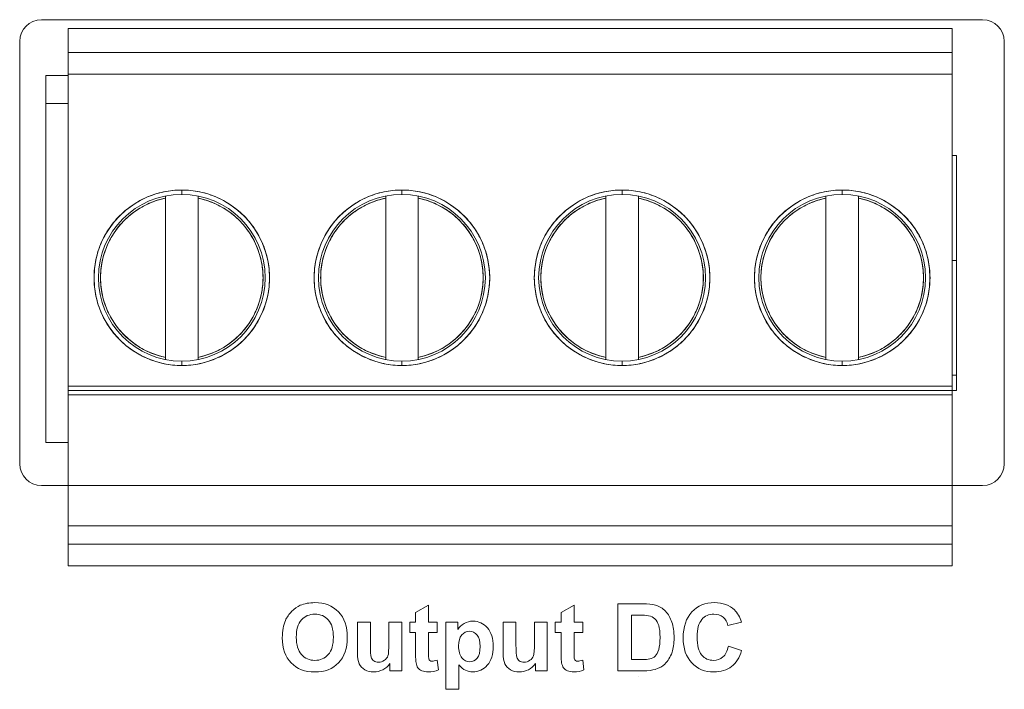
# Model space of a CAD drawing. Header units: millimetres. Extents: x 0 to 420, y 0 to 297.
# Tile 12 of 14: x 343 to 366, y 179 to 195. Entities that reach past the tile are written whole.
import ezdxf

# ---------------------------------------------------------------- set-up
doc = ezdxf.new("R2010")
doc.units = ezdxf.units.MM
doc.layers.get('0').update_dxf_attribs({"linetype": 'CONTINUOUS', "lineweight": 13})

msp = doc.modelspace()

# ---------------------------------------------------------------- linework, layer by layer
for p, q in [((343.661, 194.89), (365.381, 194.89)), ((344.281, 194.684), (364.681, 194.684)), ((343.161, 184.64), (343.161, 194.39)), ((365.881, 194.39), (365.881, 184.64)), ((344.281, 194.134), (364.681, 194.134)), ((343.761, 193.604), (343.761, 185.134)), ((343.761, 193.604), (344.281, 193.604)), ((344.281, 193.634), (364.681, 193.634)), ((343.761, 192.954), (344.281, 192.954)), ((364.781, 191.754), (364.681, 191.754)), ((364.781, 191.754), (364.781, 186.334)), ((346.901, 190.959), (346.901, 190.859)), ((351.981, 190.959), (351.981, 190.859)), ((357.061, 190.959), (357.061, 190.859)), ((362.141, 190.959), (362.141, 190.859)), ((346.526, 187.048), (346.526, 190.82)), ((347.276, 190.82), (347.276, 187.048)), ((351.606, 187.048), (351.606, 190.82)), ((352.356, 190.82), (352.356, 187.048)), ((356.686, 187.048), (356.686, 190.82)), ((357.436, 190.82), (357.436, 187.048)), ((361.766, 187.048), (361.766, 190.82)), ((362.516, 190.82), (362.516, 187.048)), ((364.781, 189.334), (364.681, 189.334)), ((346.901, 187.009), (346.901, 186.909)), ((351.981, 187.009), (351.981, 186.909)), ((357.061, 187.009), (357.061, 186.909)), ((362.141, 187.009), (362.141, 186.909)), ((364.781, 186.684), (364.681, 186.684)), ((344.281, 186.434), (364.681, 186.434)), ((344.281, 186.334), (364.781, 186.334)), ((344.281, 186.234), (364.681, 186.234)), ((343.761, 185.134), (344.281, 185.134)), ((365.381, 184.14), (343.661, 184.14)), ((344.281, 182.284), (344.281, 184.14)), ((364.681, 182.284), (364.681, 184.14)), ((344.281, 183.212), (364.681, 183.212)), ((344.281, 182.784), (364.681, 182.784)), ((344.281, 182.284), (364.681, 182.284))]:
    msp.add_line(p, q)
at = {"linetype": 'Continuous'}
for p, q in [((344.281, 194.684), (344.281, 182.284)), ((364.681, 194.684), (364.681, 182.284)), ((344.281, 182.284), (364.681, 182.284))]:
    msp.add_line(p, q, dxfattribs=at)
at = {"lineweight": 5}
msp.add_line((357.451, 179.725), (357.451, 179.725), dxfattribs=at)
for centre, radius in [((346.901, 188.934), 2.025), ((346.901, 188.934), 1.925), ((351.981, 188.934), 2.025), ((351.981, 188.934), 1.925), ((357.061, 188.934), 2.025), ((357.061, 188.934), 1.925), ((362.141, 188.934), 2.025), ((362.141, 188.934), 1.925)]:
    msp.add_circle(centre, radius)
for centre, radius, start, end in [((343.661, 194.39), 0.5, 90, 180), ((365.381, 194.39), 0.5, 0, 90), ((346.901, 188.934), 1.875, 101.537, 258.463), ((346.901, 188.934), 1.875, 281.537, 78.463), ((351.981, 188.934), 1.875, 101.537, 258.463), ((351.981, 188.934), 1.875, 281.537, 78.463), ((357.061, 188.934), 1.875, 101.537, 258.463), ((357.061, 188.934), 1.875, 281.537, 78.463), ((362.141, 188.934), 1.875, 101.537, 258.463), ((362.141, 188.934), 1.875, 281.537, 78.463), ((343.661, 184.64), 0.5, 180, 270), ((365.381, 184.64), 0.5, 270, 0)]:
    msp.add_arc(centre, radius, start, end)
for points, knots in [([(346.482, 190.915), (346.344, 190.886), (346.074, 190.799), (345.704, 190.586), (345.386, 190.3), (345.135, 189.955), (344.961, 189.565), (344.872, 189.147), (344.872, 188.72), (344.961, 188.302), (345.135, 187.912), (345.387, 187.567), (345.705, 187.282), (346.074, 187.069), (346.345, 186.982), (346.482, 186.953)], [0, 0, 0, 0, 0.421869, 0.846078, 1.269982, 1.694038, 2.11804, 2.542056, 2.966069, 3.390085, 3.814088, 4.238144, 4.662041, 5.086294, 5.507741, 5.507741, 5.507741, 5.507741]), ([(347.32, 186.953), (347.457, 186.982), (347.728, 187.069), (348.098, 187.282), (348.415, 187.567), (348.667, 187.913), (348.841, 188.303), (348.93, 188.721), (348.93, 189.148), (348.841, 189.566), (348.666, 189.956), (348.415, 190.301), (348.097, 190.586), (347.728, 190.799), (347.457, 190.886), (347.32, 190.915)], [0, 0, 0, 0, 0.421869, 0.846078, 1.269982, 1.694038, 2.11804, 2.542056, 2.966069, 3.390085, 3.814088, 4.238144, 4.662041, 5.086294, 5.507741, 5.507741, 5.507741, 5.507741]), ([(351.562, 190.915), (351.424, 190.886), (351.154, 190.799), (350.784, 190.586), (350.466, 190.3), (350.215, 189.955), (350.041, 189.565), (349.952, 189.147), (349.952, 188.72), (350.041, 188.302), (350.215, 187.912), (350.467, 187.567), (350.785, 187.282), (351.154, 187.069), (351.425, 186.982), (351.562, 186.953)], [0, 0, 0, 0, 0.421869, 0.846078, 1.269982, 1.694038, 2.11804, 2.542056, 2.966069, 3.390085, 3.814088, 4.238144, 4.662041, 5.086294, 5.507741, 5.507741, 5.507741, 5.507741]), ([(352.4, 186.953), (352.537, 186.982), (352.808, 187.069), (353.178, 187.282), (353.495, 187.567), (353.747, 187.913), (353.921, 188.303), (354.01, 188.721), (354.01, 189.148), (353.921, 189.566), (353.746, 189.956), (353.495, 190.301), (353.177, 190.586), (352.808, 190.799), (352.537, 190.886), (352.4, 190.915)], [0, 0, 0, 0, 0.421869, 0.846078, 1.269982, 1.694038, 2.11804, 2.542056, 2.966069, 3.390085, 3.814088, 4.238144, 4.662041, 5.086294, 5.507741, 5.507741, 5.507741, 5.507741]), ([(356.642, 190.915), (356.504, 190.886), (356.234, 190.799), (355.864, 190.586), (355.546, 190.3), (355.295, 189.955), (355.121, 189.565), (355.032, 189.147), (355.032, 188.72), (355.121, 188.302), (355.295, 187.912), (355.547, 187.567), (355.865, 187.282), (356.234, 187.069), (356.505, 186.982), (356.642, 186.953)], [0, 0, 0, 0, 0.421869, 0.846078, 1.269982, 1.694038, 2.11804, 2.542056, 2.966069, 3.390085, 3.814088, 4.238144, 4.662041, 5.086294, 5.507741, 5.507741, 5.507741, 5.507741]), ([(357.48, 186.953), (357.617, 186.982), (357.888, 187.069), (358.258, 187.282), (358.575, 187.567), (358.827, 187.913), (359.001, 188.303), (359.09, 188.721), (359.09, 189.148), (359.001, 189.566), (358.826, 189.956), (358.575, 190.301), (358.257, 190.586), (357.888, 190.799), (357.617, 190.886), (357.48, 190.915)], [0, 0, 0, 0, 0.421869, 0.846078, 1.269982, 1.694038, 2.11804, 2.542056, 2.966069, 3.390085, 3.814088, 4.238144, 4.662041, 5.086294, 5.507741, 5.507741, 5.507741, 5.507741]), ([(361.722, 190.915), (361.584, 190.886), (361.314, 190.799), (360.944, 190.586), (360.626, 190.3), (360.375, 189.955), (360.201, 189.565), (360.112, 189.147), (360.112, 188.72), (360.201, 188.302), (360.375, 187.912), (360.627, 187.567), (360.945, 187.282), (361.314, 187.069), (361.585, 186.982), (361.722, 186.953)], [0, 0, 0, 0, 0.421869, 0.846078, 1.269982, 1.694038, 2.11804, 2.542056, 2.966069, 3.390085, 3.814088, 4.238144, 4.662041, 5.086294, 5.507741, 5.507741, 5.507741, 5.507741]), ([(362.56, 186.953), (362.697, 186.982), (362.968, 187.069), (363.338, 187.282), (363.655, 187.567), (363.907, 187.913), (364.081, 188.303), (364.17, 188.721), (364.17, 189.148), (364.081, 189.566), (363.906, 189.956), (363.655, 190.301), (363.337, 190.586), (362.968, 190.799), (362.697, 190.886), (362.56, 190.915)], [0, 0, 0, 0, 0.421869, 0.846078, 1.269982, 1.694038, 2.11804, 2.542056, 2.966069, 3.390085, 3.814088, 4.238144, 4.662041, 5.086294, 5.507741, 5.507741, 5.507741, 5.507741]), ([(346.152, 187.215), (346.032, 187.267), (345.801, 187.398), (345.504, 187.662), (345.269, 187.983), (345.106, 188.346), (345.022, 188.735), (345.022, 189.133), (345.106, 189.522), (345.269, 189.885), (345.505, 190.206), (345.802, 190.47), (346.032, 190.601), (346.152, 190.653)], [0, 0, 0, 0, 0.393047, 0.788305, 1.183253, 1.578349, 1.973396, 2.368455, 2.763503, 3.158598, 3.553539, 3.948841, 4.341473, 4.341473, 4.341473, 4.341473]), ([(346.526, 190.82), (346.526, 190.817), (346.526, 190.8), (346.526, 190.784), (346.526, 190.771)], [0, 0, 0, 0, 0.00908036, 0.0484686, 0.0484686, 0.0484686, 0.0484686]), ([(347.276, 190.771), (347.276, 190.784), (347.276, 190.8), (347.276, 190.817), (347.276, 190.82)], [0, 0, 0, 0, 0.03947845, 0.0484686, 0.0484686, 0.0484686, 0.0484686]), ([(347.65, 190.653), (347.77, 190.601), (348.001, 190.47), (348.297, 190.206), (348.533, 189.885), (348.696, 189.522), (348.779, 189.133), (348.779, 188.735), (348.696, 188.346), (348.533, 187.983), (348.297, 187.662), (348, 187.398), (347.77, 187.267), (347.65, 187.215)], [0, 0, 0, 0, 0.393047, 0.788305, 1.183253, 1.578349, 1.973396, 2.368455, 2.763503, 3.158598, 3.553539, 3.948841, 4.341473, 4.341473, 4.341473, 4.341473]), ([(351.232, 187.215), (351.112, 187.267), (350.881, 187.398), (350.584, 187.662), (350.349, 187.983), (350.186, 188.346), (350.102, 188.735), (350.102, 189.133), (350.186, 189.522), (350.349, 189.885), (350.585, 190.206), (350.882, 190.47), (351.112, 190.601), (351.232, 190.653)], [0, 0, 0, 0, 0.393047, 0.788305, 1.183253, 1.578349, 1.973396, 2.368455, 2.763503, 3.158598, 3.553539, 3.948841, 4.341473, 4.341473, 4.341473, 4.341473]), ([(351.606, 190.82), (351.606, 190.817), (351.606, 190.8), (351.606, 190.784), (351.606, 190.771)], [0, 0, 0, 0, 0.00908036, 0.0484686, 0.0484686, 0.0484686, 0.0484686]), ([(352.356, 190.771), (352.356, 190.784), (352.356, 190.8), (352.356, 190.817), (352.356, 190.82)], [0, 0, 0, 0, 0.03947845, 0.0484686, 0.0484686, 0.0484686, 0.0484686]), ([(352.73, 190.653), (352.85, 190.601), (353.081, 190.47), (353.377, 190.206), (353.613, 189.885), (353.776, 189.522), (353.859, 189.133), (353.859, 188.735), (353.776, 188.346), (353.613, 187.983), (353.377, 187.662), (353.08, 187.398), (352.85, 187.267), (352.73, 187.215)], [0, 0, 0, 0, 0.393047, 0.788305, 1.183253, 1.578349, 1.973396, 2.368455, 2.763503, 3.158598, 3.553539, 3.948841, 4.341473, 4.341473, 4.341473, 4.341473]), ([(356.312, 187.215), (356.192, 187.267), (355.961, 187.398), (355.664, 187.662), (355.429, 187.983), (355.266, 188.346), (355.182, 188.735), (355.182, 189.133), (355.266, 189.522), (355.429, 189.885), (355.665, 190.206), (355.962, 190.47), (356.192, 190.601), (356.312, 190.653)], [0, 0, 0, 0, 0.393047, 0.788305, 1.183253, 1.578349, 1.973396, 2.368455, 2.763503, 3.158598, 3.553539, 3.948841, 4.341473, 4.341473, 4.341473, 4.341473]), ([(356.686, 190.82), (356.686, 190.817), (356.686, 190.8), (356.686, 190.784), (356.686, 190.771)], [0, 0, 0, 0, 0.00908036, 0.0484686, 0.0484686, 0.0484686, 0.0484686]), ([(357.436, 190.771), (357.436, 190.784), (357.436, 190.8), (357.436, 190.817), (357.436, 190.82)], [0, 0, 0, 0, 0.03947845, 0.0484686, 0.0484686, 0.0484686, 0.0484686]), ([(357.81, 190.653), (357.93, 190.601), (358.161, 190.47), (358.457, 190.206), (358.693, 189.885), (358.856, 189.522), (358.939, 189.133), (358.939, 188.735), (358.856, 188.346), (358.693, 187.983), (358.457, 187.662), (358.16, 187.398), (357.93, 187.267), (357.81, 187.215)], [0, 0, 0, 0, 0.393047, 0.788305, 1.183253, 1.578349, 1.973396, 2.368455, 2.763503, 3.158598, 3.553539, 3.948841, 4.341473, 4.341473, 4.341473, 4.341473]), ([(361.392, 187.215), (361.272, 187.267), (361.041, 187.398), (360.744, 187.662), (360.509, 187.983), (360.346, 188.346), (360.262, 188.735), (360.262, 189.133), (360.346, 189.522), (360.509, 189.885), (360.745, 190.206), (361.042, 190.47), (361.272, 190.601), (361.392, 190.653)], [0, 0, 0, 0, 0.393047, 0.788305, 1.183253, 1.578349, 1.973396, 2.368455, 2.763503, 3.158598, 3.553539, 3.948841, 4.341473, 4.341473, 4.341473, 4.341473]), ([(361.766, 190.82), (361.766, 190.817), (361.766, 190.8), (361.766, 190.784), (361.766, 190.771)], [0, 0, 0, 0, 0.00908036, 0.0484686, 0.0484686, 0.0484686, 0.0484686]), ([(362.516, 190.771), (362.516, 190.784), (362.516, 190.8), (362.516, 190.817), (362.516, 190.82)], [0, 0, 0, 0, 0.03947845, 0.0484686, 0.0484686, 0.0484686, 0.0484686]), ([(362.89, 190.653), (363.01, 190.601), (363.241, 190.47), (363.537, 190.206), (363.773, 189.885), (363.936, 189.522), (364.019, 189.133), (364.019, 188.735), (363.936, 188.346), (363.773, 187.983), (363.537, 187.662), (363.24, 187.398), (363.01, 187.267), (362.89, 187.215)], [0, 0, 0, 0, 0.393047, 0.788305, 1.183253, 1.578349, 1.973396, 2.368455, 2.763503, 3.158598, 3.553539, 3.948841, 4.341473, 4.341473, 4.341473, 4.341473]), ([(346.526, 187.097), (346.526, 187.084), (346.526, 187.068), (346.526, 187.051), (346.526, 187.048)], [0, 0, 0, 0, 0.03947845, 0.0484686, 0.0484686, 0.0484686, 0.0484686]), ([(347.276, 187.048), (347.276, 187.051), (347.276, 187.068), (347.276, 187.084), (347.276, 187.097)], [0, 0, 0, 0, 0.00908036, 0.0484686, 0.0484686, 0.0484686, 0.0484686]), ([(351.606, 187.097), (351.606, 187.084), (351.606, 187.068), (351.606, 187.051), (351.606, 187.048)], [0, 0, 0, 0, 0.03947845, 0.0484686, 0.0484686, 0.0484686, 0.0484686]), ([(352.356, 187.048), (352.356, 187.051), (352.356, 187.068), (352.356, 187.084), (352.356, 187.097)], [0, 0, 0, 0, 0.00908036, 0.0484686, 0.0484686, 0.0484686, 0.0484686]), ([(356.686, 187.097), (356.686, 187.084), (356.686, 187.068), (356.686, 187.051), (356.686, 187.048)], [0, 0, 0, 0, 0.03947845, 0.0484686, 0.0484686, 0.0484686, 0.0484686]), ([(357.436, 187.048), (357.436, 187.051), (357.436, 187.068), (357.436, 187.084), (357.436, 187.097)], [0, 0, 0, 0, 0.00908036, 0.0484686, 0.0484686, 0.0484686, 0.0484686]), ([(361.766, 187.097), (361.766, 187.084), (361.766, 187.068), (361.766, 187.051), (361.766, 187.048)], [0, 0, 0, 0, 0.03947845, 0.0484686, 0.0484686, 0.0484686, 0.0484686]), ([(362.516, 187.048), (362.516, 187.051), (362.516, 187.068), (362.516, 187.084), (362.516, 187.097)], [0, 0, 0, 0, 0.00908036, 0.0484686, 0.0484686, 0.0484686, 0.0484686])]:
    msp.add_open_spline(points, degree=3, knots=knots)
for points in [[(346.901, 190.959), (346.76, 190.959), (346.619, 190.944), (346.482, 190.915)], [(347.32, 190.915), (347.182, 190.944), (347.041, 190.959), (346.901, 190.959)], [(351.981, 190.959), (351.84, 190.959), (351.699, 190.944), (351.562, 190.915)], [(352.4, 190.915), (352.262, 190.944), (352.121, 190.959), (351.981, 190.959)], [(357.061, 190.959), (356.92, 190.959), (356.779, 190.944), (356.642, 190.915)], [(357.48, 190.915), (357.342, 190.944), (357.201, 190.959), (357.061, 190.959)], [(362.141, 190.959), (362, 190.959), (361.859, 190.944), (361.722, 190.915)], [(362.56, 190.915), (362.422, 190.944), (362.281, 190.959), (362.141, 190.959)], [(346.152, 190.653), (346.272, 190.705), (346.398, 190.745), (346.526, 190.771)], [(347.276, 190.771), (347.404, 190.745), (347.53, 190.705), (347.65, 190.653)], [(351.232, 190.653), (351.352, 190.705), (351.478, 190.745), (351.606, 190.771)], [(352.356, 190.771), (352.484, 190.745), (352.61, 190.705), (352.73, 190.653)], [(356.312, 190.653), (356.432, 190.705), (356.558, 190.745), (356.686, 190.771)], [(357.436, 190.771), (357.564, 190.745), (357.69, 190.705), (357.81, 190.653)], [(361.392, 190.653), (361.512, 190.705), (361.638, 190.745), (361.766, 190.771)], [(362.516, 190.771), (362.644, 190.745), (362.77, 190.705), (362.89, 190.653)], [(346.526, 187.097), (346.398, 187.123), (346.272, 187.163), (346.152, 187.215)], [(347.65, 187.215), (347.53, 187.163), (347.404, 187.123), (347.276, 187.097)], [(351.606, 187.097), (351.478, 187.123), (351.352, 187.163), (351.232, 187.215)], [(352.73, 187.215), (352.61, 187.163), (352.484, 187.123), (352.356, 187.097)], [(356.686, 187.097), (356.558, 187.123), (356.432, 187.163), (356.312, 187.215)], [(357.81, 187.215), (357.69, 187.163), (357.564, 187.123), (357.436, 187.097)], [(361.766, 187.097), (361.638, 187.123), (361.512, 187.163), (361.392, 187.215)], [(362.89, 187.215), (362.77, 187.163), (362.644, 187.123), (362.516, 187.097)], [(346.482, 186.953), (346.619, 186.924), (346.76, 186.909), (346.901, 186.909)], [(346.901, 186.909), (347.041, 186.909), (347.182, 186.924), (347.32, 186.953)], [(351.562, 186.953), (351.699, 186.924), (351.84, 186.909), (351.981, 186.909)], [(351.981, 186.909), (352.121, 186.909), (352.262, 186.924), (352.4, 186.953)], [(356.642, 186.953), (356.779, 186.924), (356.92, 186.909), (357.061, 186.909)], [(357.061, 186.909), (357.201, 186.909), (357.342, 186.924), (357.48, 186.953)], [(361.722, 186.953), (361.859, 186.924), (362, 186.909), (362.141, 186.909)], [(362.141, 186.909), (362.281, 186.909), (362.422, 186.924), (362.56, 186.953)]]:
    msp.add_open_spline(points, degree=3)
at = {"lineweight": 0}
for points in [[(349.436, 181.235), (349.497, 181.297), (349.564, 181.344), (349.636, 181.374)], [(352.297, 181.205), (352.297, 181.205), (352.595, 181.379), (352.595, 181.379)], [(352.595, 181.379), (352.595, 181.379), (352.595, 180.983), (352.595, 180.983)], [(355.657, 181.205), (355.657, 181.205), (355.954, 181.379), (355.954, 181.379)], [(355.954, 181.379), (355.954, 181.379), (355.954, 180.983), (355.954, 180.983)], [(356.964, 181.409), (356.964, 181.409), (357.535, 181.409), (357.535, 181.409)], [(356.964, 179.863), (356.964, 179.863), (356.964, 181.409), (356.964, 181.409)], [(357.535, 181.409), (357.663, 181.409), (357.762, 181.399), (357.829, 181.379)], [(357.829, 181.379), (357.92, 181.352), (357.998, 181.305), (358.063, 181.237)], [(349.292, 181.023), (349.327, 181.102), (349.375, 181.172), (349.436, 181.235)], [(352.297, 180.983), (352.297, 180.983), (352.297, 181.205), (352.297, 181.205)], [(355.657, 180.983), (355.657, 180.983), (355.657, 181.205), (355.657, 181.205)], [(357.276, 181.147), (357.276, 181.147), (357.276, 180.123), (357.276, 180.123)], [(357.416, 181.147), (357.416, 181.147), (357.276, 181.147), (357.276, 181.147)], [(357.673, 181.133), (357.629, 181.142), (357.544, 181.147), (357.416, 181.147)], [(357.818, 181.06), (357.78, 181.096), (357.731, 181.12), (357.673, 181.133)], [(358.063, 181.237), (358.127, 181.169), (358.176, 181.085), (358.21, 180.987)], [(359.505, 180.909), (359.486, 180.99), (359.448, 181.053), (359.39, 181.099)], [(359.655, 181.268), (359.726, 181.202), (359.779, 181.107), (359.814, 180.983)], [(349.221, 180.626), (349.221, 180.783), (349.245, 180.916), (349.292, 181.023)], [(349.661, 181.036), (349.582, 180.948), (349.543, 180.815), (349.543, 180.637)], [(350.957, 180.274), (350.957, 180.274), (350.957, 180.983), (350.957, 180.983)], [(350.957, 180.983), (350.957, 180.983), (351.253, 180.983), (351.253, 180.983)], [(351.253, 180.983), (351.253, 180.983), (351.253, 180.468), (351.253, 180.468)], [(351.68, 180.51), (351.68, 180.51), (351.68, 180.983), (351.68, 180.983)], [(351.68, 180.983), (351.68, 180.983), (351.977, 180.983), (351.977, 180.983)], [(351.977, 180.983), (351.977, 180.983), (351.977, 179.863), (351.977, 179.863)], [(352.161, 180.747), (352.161, 180.747), (352.161, 180.983), (352.161, 180.983)], [(352.161, 180.983), (352.161, 180.983), (352.297, 180.983), (352.297, 180.983)], [(352.595, 180.983), (352.595, 180.983), (352.797, 180.983), (352.797, 180.983)], [(352.797, 180.983), (352.797, 180.983), (352.797, 180.747), (352.797, 180.747)], [(352.995, 180.983), (352.995, 180.983), (353.271, 180.983), (353.271, 180.983)], [(352.995, 179.436), (352.995, 179.436), (352.995, 180.983), (352.995, 180.983)], [(353.271, 180.983), (353.271, 180.983), (353.271, 180.819), (353.271, 180.819)], [(353.271, 180.819), (353.307, 180.874), (353.355, 180.921), (353.417, 180.955)], [(354.317, 180.274), (354.317, 180.274), (354.317, 180.983), (354.317, 180.983)], [(354.317, 180.983), (354.317, 180.983), (354.613, 180.983), (354.613, 180.983)], [(354.613, 180.983), (354.613, 180.983), (354.613, 180.468), (354.613, 180.468)], [(355.039, 180.51), (355.039, 180.51), (355.039, 180.983), (355.039, 180.983)], [(355.039, 180.983), (355.039, 180.983), (355.336, 180.983), (355.336, 180.983)], [(355.336, 180.983), (355.336, 180.983), (355.336, 179.863), (355.336, 179.863)], [(355.52, 180.747), (355.52, 180.747), (355.52, 180.983), (355.52, 180.983)], [(355.52, 180.983), (355.52, 180.983), (355.657, 180.983), (355.657, 180.983)], [(355.954, 180.983), (355.954, 180.983), (356.157, 180.983), (356.157, 180.983)], [(356.157, 180.983), (356.157, 180.983), (356.157, 180.747), (356.157, 180.747)], [(357.906, 180.91), (357.885, 180.975), (357.855, 181.024), (357.818, 181.06)], [(359.814, 180.983), (359.814, 180.983), (359.505, 180.909), (359.505, 180.909)], [(349.425, 180.047), (349.289, 180.186), (349.221, 180.38), (349.221, 180.626)], [(349.543, 180.637), (349.543, 180.462), (349.584, 180.328), (349.664, 180.239)], [(352.297, 180.747), (352.297, 180.747), (352.161, 180.747), (352.161, 180.747)], [(352.297, 180.258), (352.297, 180.258), (352.297, 180.747), (352.297, 180.747)], [(352.797, 180.747), (352.797, 180.747), (352.595, 180.747), (352.595, 180.747)], [(352.595, 180.747), (352.595, 180.747), (352.595, 180.295), (352.595, 180.295)], [(353.36, 180.69), (353.312, 180.634), (353.288, 180.551), (353.288, 180.442)], [(355.657, 180.747), (355.657, 180.747), (355.52, 180.747), (355.52, 180.747)], [(355.657, 180.258), (355.657, 180.258), (355.657, 180.747), (355.657, 180.747)], [(356.157, 180.747), (356.157, 180.747), (355.954, 180.747), (355.954, 180.747)], [(355.954, 180.747), (355.954, 180.747), (355.954, 180.295), (355.954, 180.295)], [(351.253, 180.468), (351.253, 180.31), (351.259, 180.214), (351.27, 180.178)], [(351.658, 180.207), (351.672, 180.249), (351.68, 180.349), (351.68, 180.51)], [(353.288, 180.442), (353.288, 180.316), (353.313, 180.223), (353.363, 180.163)], [(354.613, 180.468), (354.613, 180.31), (354.619, 180.214), (354.629, 180.178)], [(355.017, 180.207), (355.032, 180.249), (355.039, 180.349), (355.039, 180.51)], [(359.515, 180.431), (359.515, 180.431), (359.818, 180.335), (359.818, 180.335)], [(350.997, 180.026), (350.971, 180.086), (350.957, 180.168), (350.957, 180.274)], [(351.27, 180.178), (351.281, 180.143), (351.301, 180.115), (351.33, 180.094)], [(351.575, 180.105), (351.615, 180.132), (351.643, 180.167), (351.658, 180.207)], [(352.307, 180.049), (352.3, 180.083), (352.297, 180.153), (352.297, 180.258)], [(352.595, 180.295), (352.595, 180.203), (352.597, 180.151), (352.601, 180.135)], [(354.357, 180.026), (354.33, 180.086), (354.317, 180.168), (354.317, 180.274)], [(354.629, 180.178), (354.64, 180.143), (354.66, 180.115), (354.689, 180.094)], [(354.935, 180.105), (354.975, 180.132), (355.002, 180.167), (355.017, 180.207)], [(355.666, 180.049), (355.659, 180.083), (355.657, 180.153), (355.657, 180.258)], [(355.954, 180.295), (355.954, 180.203), (355.956, 180.151), (355.96, 180.135)], [(357.698, 180.138), (357.749, 180.151), (357.791, 180.172), (357.824, 180.202)], [(357.824, 180.202), (357.858, 180.232), (357.885, 180.283), (357.906, 180.351)], [(358.214, 180.291), (358.175, 180.18), (358.119, 180.088), (358.047, 180.018)], [(359.818, 180.335), (359.772, 180.166), (359.695, 180.041), (359.587, 179.959)], [(351.127, 179.886), (351.067, 179.92), (351.024, 179.966), (350.997, 180.026)], [(351.701, 180.03), (351.66, 179.97), (351.607, 179.924), (351.54, 179.889)], [(351.701, 179.863), (351.701, 179.863), (351.701, 180.03), (351.701, 180.03)], [(352.349, 179.934), (352.328, 179.962), (352.314, 180), (352.307, 180.049)], [(352.601, 180.135), (352.604, 180.12), (352.613, 180.108), (352.627, 180.097)], [(352.796, 180.111), (352.796, 180.111), (352.822, 179.882), (352.822, 179.882)], [(353.45, 179.875), (353.4, 179.899), (353.347, 179.941), (353.291, 180)], [(353.291, 180), (353.291, 180), (353.291, 179.436), (353.291, 179.436)], [(354.486, 179.886), (354.427, 179.92), (354.383, 179.966), (354.357, 180.026)], [(355.06, 180.03), (355.02, 179.97), (354.966, 179.924), (354.899, 179.889)], [(355.06, 179.863), (355.06, 179.863), (355.06, 180.03), (355.06, 180.03)], [(355.708, 179.934), (355.688, 179.962), (355.674, 180), (355.666, 180.049)], [(355.96, 180.135), (355.964, 180.12), (355.972, 180.108), (355.986, 180.097)], [(356.156, 180.111), (356.156, 180.111), (356.181, 179.882), (356.181, 179.882)], [(357.276, 180.123), (357.276, 180.123), (357.51, 180.123), (357.51, 180.123)], [(357.51, 180.123), (357.597, 180.123), (357.66, 180.128), (357.698, 180.138)], [(358.047, 180.018), (357.993, 179.966), (357.92, 179.925), (357.828, 179.896)], [(351.977, 179.863), (351.977, 179.863), (351.701, 179.863), (351.701, 179.863)], [(352.443, 179.864), (352.4, 179.882), (352.369, 179.905), (352.349, 179.934)], [(355.336, 179.863), (355.336, 179.863), (355.06, 179.863), (355.06, 179.863)], [(355.802, 179.864), (355.76, 179.882), (355.728, 179.905), (355.708, 179.934)], [(357.552, 179.863), (357.552, 179.863), (356.964, 179.863), (356.964, 179.863)], [(357.828, 179.896), (357.759, 179.874), (357.667, 179.863), (357.552, 179.863)], [(353.291, 179.436), (353.291, 179.436), (352.995, 179.436), (352.995, 179.436)]]:
    msp.add_open_spline(points, degree=3, dxfattribs=at)
for points, knots in [([(349.636, 181.374), (349.732, 181.415), (349.844, 181.436), (349.969, 181.436), (350.198, 181.436), (350.38, 181.365), (350.517, 181.224)], [3, 3, 3, 3, 4, 4, 4, 5, 5, 5, 5]), ([(358.67, 181.222), (358.803, 181.364), (358.978, 181.436), (359.195, 181.436), (359.384, 181.436), (359.537, 181.379), (359.655, 181.268)], [6, 6, 6, 6, 7, 7, 7, 8, 8, 8, 8]), ([(350.282, 181.038), (350.205, 181.125), (350.101, 181.169), (349.972, 181.169), (349.844, 181.169), (349.74, 181.124), (349.661, 181.036)], [5, 5, 5, 5, 6, 6, 6, 7, 7, 7, 7]), ([(350.517, 181.224), (350.654, 181.082), (350.721, 180.885), (350.721, 180.634), (350.721, 180.383), (350.654, 180.189), (350.518, 180.047)], [5, 5, 5, 5, 6, 6, 6, 7, 7, 7, 7]), ([(358.669, 180.047), (358.537, 180.186), (358.471, 180.378), (358.471, 180.622), (358.471, 180.88), (358.537, 181.079), (358.67, 181.222)], [4, 4, 4, 4, 5, 5, 5, 6, 6, 6, 6]), ([(359.39, 181.099), (359.332, 181.146), (359.262, 181.169), (359.178, 181.169), (359.064, 181.169), (358.971, 181.127), (358.9, 181.045)], [11, 11, 11, 11, 12, 12, 12, 13, 13, 13, 13]), ([(350.279, 180.237), (350.359, 180.327), (350.399, 180.462), (350.399, 180.641), (350.399, 180.819), (350.36, 180.95), (350.282, 181.038)], [3, 3, 3, 3, 4, 4, 4, 5, 5, 5, 5]), ([(353.417, 180.955), (353.478, 180.991), (353.546, 181.008), (353.62, 181.008), (353.75, 181.008), (353.861, 180.957), (353.952, 180.856)], [3, 3, 3, 3, 4, 4, 4, 5, 5, 5, 5]), ([(353.952, 180.856), (354.043, 180.753), (354.088, 180.611), (354.088, 180.429), (354.088, 180.242), (354.042, 180.097), (353.951, 179.992)], [5, 5, 5, 5, 6, 6, 6, 7, 7, 7, 7]), ([(357.906, 180.351), (357.927, 180.421), (357.938, 180.515), (357.938, 180.634), (357.938, 180.754), (357.927, 180.846), (357.906, 180.91)], [5, 5, 5, 5, 6, 6, 6, 7, 7, 7, 7]), ([(358.21, 180.987), (358.244, 180.888), (358.261, 180.766), (358.261, 180.62), (358.261, 180.494), (358.245, 180.383), (358.214, 180.291)], [4, 4, 4, 4, 5, 5, 5, 6, 6, 6, 6]), ([(358.9, 181.045), (358.828, 180.963), (358.792, 180.83), (358.792, 180.645), (358.792, 180.45), (358.828, 180.31), (358.898, 180.227)], [13, 13, 13, 13, 14, 14, 14, 15, 15, 15, 15]), ([(353.715, 180.689), (353.668, 180.746), (353.61, 180.774), (353.54, 180.774), (353.468, 180.774), (353.408, 180.746), (353.36, 180.69)], [5, 5, 5, 5, 6, 6, 6, 7, 7, 7, 7]), ([(353.717, 180.156), (353.763, 180.21), (353.786, 180.301), (353.786, 180.427), (353.786, 180.545), (353.762, 180.632), (353.715, 180.689)], [3, 3, 3, 3, 4, 4, 4, 5, 5, 5, 5]), ([(358.898, 180.227), (358.968, 180.145), (359.06, 180.103), (359.172, 180.103), (359.255, 180.103), (359.327, 180.13), (359.387, 180.182), (359.447, 180.235), (359.49, 180.318), (359.515, 180.431)], [15, 15, 15, 15, 16, 16, 16, 17, 17, 17, 18, 18, 18, 18]), ([(349.664, 180.239), (349.745, 180.148), (349.848, 180.103), (349.972, 180.103), (350.097, 180.103), (350.199, 180.148), (350.279, 180.237)], [1, 1, 1, 1, 2, 2, 2, 3, 3, 3, 3]), ([(350.518, 180.047), (350.382, 179.907), (350.201, 179.836), (349.974, 179.836), (349.744, 179.836), (349.561, 179.906), (349.425, 180.047)], [7, 7, 7, 7, 8, 8, 8, 9, 9, 9, 9]), ([(351.33, 180.094), (351.359, 180.073), (351.395, 180.062), (351.439, 180.062), (351.49, 180.062), (351.535, 180.076), (351.575, 180.105)], [11, 11, 11, 11, 12, 12, 12, 13, 13, 13, 13]), ([(352.627, 180.097), (352.641, 180.088), (352.657, 180.083), (352.677, 180.083), (352.704, 180.083), (352.744, 180.093), (352.796, 180.111)], [5, 5, 5, 5, 6, 6, 6, 7, 7, 7, 7]), ([(353.363, 180.163), (353.413, 180.102), (353.474, 180.072), (353.546, 180.072), (353.615, 180.072), (353.672, 180.1), (353.717, 180.156)], [1, 1, 1, 1, 2, 2, 2, 3, 3, 3, 3]), ([(353.951, 179.992), (353.859, 179.889), (353.749, 179.837), (353.618, 179.837), (353.557, 179.837), (353.5, 179.85), (353.45, 179.875)], [7, 7, 7, 7, 8, 8, 8, 9, 9, 9, 9]), ([(354.689, 180.094), (354.718, 180.073), (354.755, 180.062), (354.799, 180.062), (354.849, 180.062), (354.895, 180.076), (354.935, 180.105)], [11, 11, 11, 11, 12, 12, 12, 13, 13, 13, 13]), ([(355.986, 180.097), (356, 180.088), (356.017, 180.083), (356.036, 180.083), (356.064, 180.083), (356.104, 180.093), (356.156, 180.111)], [5, 5, 5, 5, 6, 6, 6, 7, 7, 7, 7]), ([(359.587, 179.959), (359.479, 179.877), (359.342, 179.836), (359.176, 179.836), (358.97, 179.836), (358.801, 179.906), (358.669, 180.047)], [2, 2, 2, 2, 3, 3, 3, 4, 4, 4, 4]), ([(351.54, 179.889), (351.474, 179.854), (351.404, 179.837), (351.33, 179.837), (351.254, 179.837), (351.187, 179.853), (351.127, 179.886)], [2, 2, 2, 2, 3, 3, 3, 4, 4, 4, 4]), ([(352.822, 179.882), (352.753, 179.852), (352.674, 179.837), (352.587, 179.837), (352.534, 179.837), (352.485, 179.846), (352.443, 179.864)], [8, 8, 8, 8, 9, 9, 9, 10, 10, 10, 10]), ([(354.899, 179.889), (354.833, 179.854), (354.763, 179.837), (354.689, 179.837), (354.614, 179.837), (354.546, 179.853), (354.486, 179.886)], [2, 2, 2, 2, 3, 3, 3, 4, 4, 4, 4]), ([(356.181, 179.882), (356.112, 179.852), (356.034, 179.837), (355.947, 179.837), (355.893, 179.837), (355.845, 179.846), (355.802, 179.864)], [8, 8, 8, 8, 9, 9, 9, 10, 10, 10, 10])]:
    msp.add_open_spline(points, degree=3, knots=knots, dxfattribs=at)

doc.saveas('drawing.dxf')
